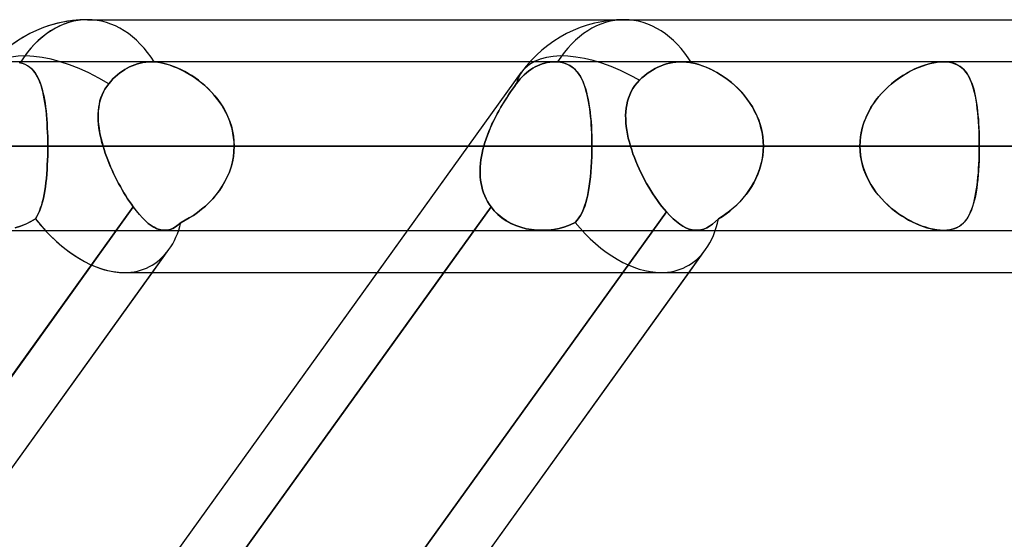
# Model space of a CAD drawing. Header units: millimetres. Extents: x -243 to 243, y -86 to 92.
# Tile 53 of 79: x 63.77 to 74.22, y 38.48 to 44. Entities that reach past the tile are written whole.
import ezdxf

# ---------------------------------------------------------------- set-up
doc = ezdxf.new("R2010")
doc.units = ezdxf.units.MM
doc.layers.add('MAIN-1', color=7, linetype='Continuous')

msp = doc.modelspace()

# ---------------------------------------------------------------- linework, layer by layer
at = {"layer": 'MAIN-1'}
for p, q in [((64.488, 44), (123.724, 44)), ((64.488, 44), (123.724, 44)), ((70.184, 44), (123.724, 44)), ((70.184, 44), (129.42, 44)), ((122.967, 43.552), (-122.967, 43.552)), ((122.967, 43.552), (-122.967, 43.552)), ((113.09, 43.552), (-113.09, 43.552)), ((113.09, 43.552), (-113.09, 43.552)), ((103.212, 43.552), (-103.212, 43.552)), ((103.212, 43.552), (-103.212, 43.552)), ((93.334, 43.552), (-93.334, 43.552)), ((93.334, 43.552), (-93.334, 43.552)), ((83.454, 43.552), (-83.454, 43.552)), ((83.454, 43.552), (-83.454, 43.552)), ((73.572, 43.552), (-73.572, 43.552)), ((73.572, 43.552), (-73.572, 43.552)), ((63.775, 43.543), (63.761, 43.546)), ((63.761, 43.546), (63.775, 43.543)), ((63.802, 43.534), (63.775, 43.543)), ((63.775, 43.543), (63.803, 43.534)), ((63.827, 43.524), (63.802, 43.534)), ((63.803, 43.534), (63.829, 43.523)), ((63.851, 43.511), (63.827, 43.524)), ((63.829, 43.523), (63.853, 43.51)), ((63.873, 43.496), (63.851, 43.511)), ((63.853, 43.51), (63.875, 43.495)), ((63.893, 43.479), (63.873, 43.496)), ((63.875, 43.495), (63.895, 43.477)), ((63.911, 43.46), (63.893, 43.479)), ((63.895, 43.477), (63.914, 43.457)), ((64.858, 43.454), (64.883, 43.471)), ((64.883, 43.471), (64.858, 43.454)), ((64.883, 43.471), (64.908, 43.485)), ((64.908, 43.485), (64.883, 43.471)), ((64.908, 43.485), (64.934, 43.499)), ((64.934, 43.499), (64.908, 43.485)), ((64.934, 43.499), (64.961, 43.511)), ((64.961, 43.511), (64.934, 43.499)), ((64.961, 43.511), (64.989, 43.522)), ((64.989, 43.522), (64.961, 43.511)), ((64.989, 43.522), (65.018, 43.532)), ((65.018, 43.532), (64.989, 43.522)), ((65.018, 43.532), (65.047, 43.539)), ((65.047, 43.539), (65.018, 43.532)), ((65.047, 43.539), (65.076, 43.545)), ((65.076, 43.545), (65.047, 43.539)), ((65.076, 43.545), (65.105, 43.549)), ((65.105, 43.549), (65.076, 43.545)), ((65.105, 43.549), (65.134, 43.552)), ((65.134, 43.552), (65.105, 43.549)), ((65.134, 43.552), (65.161, 43.552)), ((65.161, 43.552), (65.134, 43.552)), ((65.161, 43.552), (65.167, 43.552)), ((65.167, 43.552), (65.161, 43.552)), ((69.443, 43.552), (65.161, 43.552)), ((69.443, 43.552), (65.161, 43.552)), ((65.167, 43.552), (65.173, 43.552)), ((65.173, 43.552), (65.167, 43.552)), ((65.173, 43.552), (65.179, 43.552)), ((65.179, 43.552), (65.173, 43.552)), ((65.179, 43.552), (65.185, 43.552)), ((65.185, 43.552), (65.179, 43.552)), ((65.185, 43.552), (65.191, 43.552)), ((65.191, 43.552), (65.185, 43.552)), ((65.191, 43.552), (65.197, 43.551)), ((65.197, 43.551), (65.191, 43.552)), ((65.197, 43.551), (65.235, 43.547)), ((65.23, 43.548), (65.197, 43.551)), ((65.265, 43.542), (65.23, 43.548)), ((65.235, 43.547), (65.274, 43.54)), ((65.3, 43.534), (65.265, 43.542)), ((65.274, 43.54), (65.315, 43.531)), ((65.336, 43.525), (65.3, 43.534)), ((65.315, 43.531), (65.356, 43.519)), ((65.373, 43.513), (65.336, 43.525)), ((65.356, 43.519), (65.398, 43.504)), ((65.41, 43.499), (65.373, 43.513)), ((65.398, 43.504), (65.44, 43.487)), ((65.447, 43.484), (65.41, 43.499)), ((65.44, 43.487), (65.482, 43.468)), ((65.484, 43.467), (65.447, 43.484)), ((69.192, 43.471), (69.168, 43.454)), ((69.168, 43.454), (69.192, 43.471)), ((69.214, 43.485), (69.192, 43.471)), ((69.192, 43.471), (69.214, 43.485)), ((69.238, 43.499), (69.214, 43.485)), ((69.214, 43.485), (69.238, 43.499)), ((69.262, 43.511), (69.238, 43.499)), ((69.238, 43.499), (69.262, 43.511)), ((69.288, 43.522), (69.262, 43.511)), ((69.262, 43.511), (69.288, 43.522)), ((69.314, 43.532), (69.288, 43.522)), ((69.288, 43.522), (69.314, 43.532)), ((69.34, 43.539), (69.314, 43.532)), ((69.314, 43.532), (69.34, 43.539)), ((69.366, 43.545), (69.34, 43.539)), ((69.34, 43.539), (69.366, 43.545)), ((69.393, 43.549), (69.366, 43.545)), ((69.366, 43.545), (69.393, 43.549)), ((69.418, 43.552), (69.393, 43.549)), ((69.393, 43.549), (69.418, 43.552)), ((69.443, 43.552), (69.418, 43.552)), ((69.418, 43.552), (69.443, 43.552)), ((69.449, 43.552), (69.443, 43.552)), ((69.443, 43.552), (69.449, 43.552)), ((69.454, 43.552), (69.449, 43.552)), ((69.449, 43.552), (69.454, 43.552)), ((69.459, 43.552), (69.454, 43.552)), ((69.454, 43.552), (69.46, 43.552)), ((69.465, 43.552), (69.459, 43.552)), ((69.46, 43.552), (69.465, 43.552)), ((69.47, 43.552), (69.465, 43.552)), ((69.465, 43.552), (69.47, 43.552)), ((69.476, 43.551), (69.47, 43.552)), ((69.47, 43.552), (69.476, 43.551)), ((69.505, 43.548), (69.476, 43.551)), ((69.476, 43.551), (69.509, 43.547)), ((69.532, 43.542), (69.505, 43.548)), ((69.509, 43.547), (69.54, 43.54)), ((69.558, 43.534), (69.532, 43.542)), ((69.54, 43.54), (69.568, 43.531)), ((69.583, 43.525), (69.558, 43.534)), ((69.568, 43.531), (69.595, 43.519)), ((69.605, 43.513), (69.583, 43.525)), ((69.595, 43.519), (69.62, 43.504)), ((69.627, 43.499), (69.605, 43.513)), ((69.62, 43.504), (69.643, 43.487)), ((69.646, 43.484), (69.627, 43.499)), ((69.643, 43.487), (69.664, 43.468)), ((69.665, 43.467), (69.646, 43.484)), ((70.484, 43.465), (70.512, 43.481)), ((70.512, 43.481), (70.484, 43.465)), ((70.512, 43.481), (70.541, 43.495)), ((70.541, 43.495), (70.512, 43.481)), ((70.541, 43.495), (70.57, 43.508)), ((70.57, 43.508), (70.541, 43.495)), ((70.57, 43.508), (70.601, 43.52)), ((70.601, 43.52), (70.57, 43.508)), ((70.601, 43.52), (70.633, 43.53)), ((70.633, 43.53), (70.601, 43.52)), ((70.633, 43.53), (70.665, 43.538)), ((70.665, 43.538), (70.633, 43.53)), ((70.665, 43.538), (70.698, 43.545)), ((70.698, 43.545), (70.665, 43.538)), ((70.698, 43.545), (70.73, 43.549)), ((70.73, 43.549), (70.698, 43.545)), ((70.73, 43.549), (70.761, 43.552)), ((70.761, 43.552), (70.73, 43.549)), ((70.761, 43.552), (70.792, 43.552)), ((70.792, 43.552), (70.761, 43.552)), ((70.792, 43.552), (70.809, 43.552)), ((70.809, 43.552), (70.792, 43.552)), ((95.228, 43.552), (70.792, 43.552)), ((95.228, 43.552), (70.792, 43.552)), ((70.809, 43.552), (70.826, 43.551)), ((70.826, 43.551), (70.809, 43.552)), ((70.826, 43.551), (70.844, 43.55)), ((70.844, 43.55), (70.826, 43.551)), ((70.844, 43.55), (70.862, 43.548)), ((70.862, 43.548), (70.844, 43.55)), ((70.862, 43.548), (70.88, 43.546)), ((70.88, 43.546), (70.862, 43.548)), ((70.88, 43.546), (70.898, 43.543)), ((70.898, 43.543), (70.88, 43.546)), ((70.898, 43.543), (70.936, 43.534)), ((70.935, 43.534), (70.898, 43.543)), ((70.974, 43.524), (70.935, 43.534)), ((70.936, 43.534), (70.975, 43.523)), ((71.012, 43.511), (70.974, 43.524)), ((70.975, 43.523), (71.015, 43.51)), ((71.051, 43.496), (71.012, 43.511)), ((71.015, 43.51), (71.055, 43.495)), ((71.09, 43.479), (71.051, 43.496)), ((71.055, 43.495), (71.095, 43.477)), ((71.129, 43.46), (71.09, 43.479)), ((71.095, 43.477), (71.135, 43.457)), ((73.261, 43.473), (73.22, 43.452)), ((73.24, 43.463), (73.279, 43.481)), ((73.302, 43.491), (73.261, 43.473)), ((73.279, 43.481), (73.317, 43.497)), ((73.342, 43.507), (73.302, 43.491)), ((73.317, 43.497), (73.356, 43.511)), ((73.383, 43.52), (73.342, 43.507)), ((73.356, 43.511), (73.394, 43.524)), ((73.423, 43.532), (73.383, 43.52)), ((73.394, 43.524), (73.431, 43.534)), ((73.462, 43.541), (73.423, 43.532)), ((73.431, 43.534), (73.468, 43.542)), ((73.5, 43.547), (73.462, 43.541)), ((73.468, 43.542), (73.504, 43.548)), ((73.537, 43.551), (73.5, 43.547)), ((73.504, 43.548), (73.539, 43.551)), ((73.572, 43.553), (73.537, 43.551)), ((73.539, 43.551), (73.572, 43.553)), ((73.606, 43.551), (73.572, 43.553)), ((73.572, 43.553), (73.604, 43.551)), ((73.604, 43.551), (73.635, 43.548)), ((73.639, 43.547), (73.606, 43.551)), ((73.635, 43.548), (73.665, 43.541)), ((73.669, 43.54), (73.639, 43.547)), ((73.665, 43.541), (73.692, 43.532)), ((73.698, 43.53), (73.669, 43.54)), ((73.692, 43.532), (73.717, 43.521)), ((73.724, 43.518), (73.698, 43.53)), ((73.717, 43.521), (73.741, 43.508)), ((73.748, 43.503), (73.724, 43.518)), ((73.741, 43.508), (73.763, 43.492)), ((73.77, 43.486), (73.748, 43.503)), ((73.763, 43.492), (73.783, 43.474)), ((73.791, 43.466), (73.77, 43.486)), ((73.783, 43.474), (73.801, 43.454)), ((50.335, 17.357), (69.094, 43.441)), ((63.928, 43.439), (63.911, 43.46)), ((63.914, 43.457), (63.931, 43.435)), ((63.944, 43.416), (63.928, 43.439)), ((63.931, 43.435), (63.947, 43.411)), ((63.958, 43.391), (63.944, 43.416)), ((63.947, 43.411), (63.961, 43.385)), ((63.971, 43.364), (63.958, 43.391)), ((63.961, 43.385), (63.974, 43.357)), ((64.735, 43.345), (64.758, 43.37)), ((64.758, 43.37), (64.735, 43.345)), ((64.758, 43.37), (64.782, 43.393)), ((64.782, 43.393), (64.758, 43.37)), ((64.782, 43.393), (64.807, 43.415)), ((64.807, 43.415), (64.782, 43.393)), ((64.807, 43.415), (64.832, 43.435)), ((64.832, 43.435), (64.807, 43.415)), ((64.832, 43.435), (64.858, 43.454)), ((64.858, 43.454), (64.832, 43.435)), ((65.482, 43.468), (65.524, 43.446)), ((65.52, 43.448), (65.484, 43.467)), ((65.557, 43.428), (65.52, 43.448)), ((65.524, 43.446), (65.566, 43.422)), ((65.593, 43.406), (65.557, 43.428)), ((65.566, 43.422), (65.608, 43.396)), ((65.629, 43.382), (65.593, 43.406)), ((65.608, 43.396), (65.649, 43.367)), ((65.664, 43.356), (65.629, 43.382)), ((65.649, 43.367), (65.689, 43.337)), ((67.565, 41.315), (69.094, 43.441)), ((69.079, 43.37), (69.058, 43.345)), ((69.058, 43.345), (69.079, 43.37)), ((69.1, 43.393), (69.079, 43.37)), ((69.079, 43.37), (69.1, 43.393)), ((69.122, 43.415), (69.1, 43.393)), ((69.1, 43.393), (69.122, 43.415)), ((69.145, 43.435), (69.122, 43.415)), ((69.122, 43.415), (69.145, 43.435)), ((69.168, 43.454), (69.145, 43.435)), ((69.145, 43.435), (69.168, 43.454)), ((69.664, 43.468), (69.683, 43.446)), ((69.682, 43.448), (69.665, 43.467)), ((69.697, 43.428), (69.682, 43.448)), ((69.683, 43.446), (69.701, 43.422)), ((69.712, 43.406), (69.697, 43.428)), ((69.701, 43.422), (69.718, 43.396)), ((69.726, 43.382), (69.712, 43.406)), ((69.718, 43.396), (69.733, 43.367)), ((69.739, 43.356), (69.726, 43.382)), ((69.733, 43.367), (69.747, 43.337)), ((70.346, 43.357), (70.372, 43.382)), ((70.372, 43.382), (70.346, 43.357)), ((70.372, 43.382), (70.399, 43.405)), ((70.399, 43.405), (70.372, 43.382)), ((70.399, 43.405), (70.427, 43.427)), ((70.427, 43.427), (70.399, 43.405)), ((70.427, 43.427), (70.456, 43.447)), ((70.456, 43.447), (70.427, 43.427)), ((70.456, 43.447), (70.484, 43.465)), ((70.484, 43.465), (70.456, 43.447)), ((71.167, 43.439), (71.129, 43.46)), ((71.135, 43.457), (71.175, 43.435)), ((71.206, 43.416), (71.167, 43.439)), ((71.175, 43.435), (71.214, 43.411)), ((71.244, 43.391), (71.206, 43.416)), ((71.214, 43.411), (71.252, 43.385)), ((71.281, 43.364), (71.244, 43.391)), ((71.252, 43.385), (71.29, 43.357)), ((73.053, 43.345), (73.09, 43.372)), ((73.099, 43.379), (73.06, 43.35)), ((73.09, 43.372), (73.127, 43.398)), ((73.14, 43.406), (73.099, 43.379)), ((73.127, 43.398), (73.165, 43.421)), ((73.18, 43.43), (73.14, 43.406)), ((73.165, 43.421), (73.202, 43.443)), ((73.22, 43.452), (73.18, 43.43)), ((73.202, 43.443), (73.24, 43.463)), ((73.809, 43.444), (73.791, 43.466)), ((73.801, 43.454), (73.818, 43.432)), ((73.826, 43.42), (73.809, 43.444)), ((73.818, 43.432), (73.833, 43.408)), ((73.842, 43.394), (73.826, 43.42)), ((73.833, 43.408), (73.847, 43.383)), ((73.856, 43.365), (73.842, 43.394)), ((73.847, 43.383), (73.86, 43.355)), ((63.983, 43.335), (63.971, 43.364)), ((63.974, 43.357), (63.986, 43.328)), ((63.994, 43.304), (63.983, 43.335)), ((63.986, 43.328), (63.997, 43.296)), ((64.004, 43.271), (63.994, 43.304)), ((63.997, 43.296), (64.007, 43.263)), ((64.014, 43.236), (64.004, 43.271)), ((64.007, 43.263), (64.015, 43.228)), ((64.673, 43.263), (64.656, 43.232)), ((64.657, 43.233), (64.673, 43.263)), ((64.673, 43.263), (64.692, 43.292)), ((64.692, 43.292), (64.673, 43.263)), ((64.692, 43.292), (64.713, 43.32)), ((64.713, 43.32), (64.692, 43.292)), ((64.713, 43.32), (64.735, 43.345)), ((64.735, 43.345), (64.713, 43.32)), ((65.699, 43.329), (65.664, 43.356)), ((65.689, 43.337), (65.728, 43.304)), ((65.733, 43.3), (65.699, 43.329)), ((65.728, 43.304), (65.767, 43.268)), ((65.766, 43.269), (65.733, 43.3)), ((65.798, 43.237), (65.766, 43.269)), ((65.767, 43.268), (65.803, 43.231)), ((68.998, 43.263), (68.977, 43.232)), ((68.977, 43.233), (68.998, 43.263)), ((69.018, 43.292), (68.998, 43.263)), ((68.998, 43.263), (69.018, 43.292)), ((69.038, 43.32), (69.018, 43.292)), ((69.018, 43.292), (69.038, 43.32)), ((69.058, 43.345), (69.038, 43.32)), ((69.038, 43.32), (69.058, 43.345)), ((69.75, 43.329), (69.739, 43.356)), ((69.747, 43.337), (69.76, 43.304)), ((69.762, 43.3), (69.75, 43.329)), ((69.76, 43.304), (69.772, 43.268)), ((69.772, 43.269), (69.762, 43.3)), ((69.781, 43.237), (69.772, 43.269)), ((69.772, 43.268), (69.783, 43.231)), ((70.257, 43.236), (70.276, 43.269)), ((70.276, 43.269), (70.258, 43.237)), ((70.276, 43.269), (70.297, 43.3)), ((70.297, 43.3), (70.276, 43.269)), ((70.297, 43.3), (70.32, 43.329)), ((70.32, 43.329), (70.297, 43.3)), ((70.32, 43.329), (70.346, 43.357)), ((70.346, 43.357), (70.32, 43.329)), ((71.318, 43.335), (71.281, 43.364)), ((71.29, 43.357), (71.327, 43.328)), ((71.354, 43.304), (71.318, 43.335)), ((71.327, 43.328), (71.362, 43.296)), ((71.389, 43.271), (71.354, 43.304)), ((71.362, 43.296), (71.397, 43.263)), ((71.423, 43.236), (71.389, 43.271)), ((71.397, 43.263), (71.43, 43.228)), ((72.984, 43.287), (72.948, 43.252)), ((72.949, 43.253), (72.983, 43.286)), ((72.983, 43.286), (73.018, 43.316)), ((73.021, 43.32), (72.984, 43.287)), ((73.018, 43.316), (73.053, 43.345)), ((73.06, 43.35), (73.021, 43.32)), ((73.869, 43.334), (73.856, 43.365)), ((73.86, 43.355), (73.872, 43.325)), ((73.881, 43.3), (73.869, 43.334)), ((73.872, 43.325), (73.883, 43.294)), ((73.891, 43.265), (73.881, 43.3)), ((73.883, 43.294), (73.893, 43.261)), ((73.901, 43.227), (73.891, 43.265)), ((64.022, 43.199), (64.014, 43.236)), ((64.015, 43.228), (64.023, 43.192)), ((64.029, 43.16), (64.022, 43.199)), ((64.023, 43.192), (64.031, 43.154)), ((64.036, 43.12), (64.029, 43.16)), ((64.62, 43.138), (64.63, 43.17)), ((64.63, 43.168), (64.62, 43.135)), ((64.63, 43.17), (64.642, 43.202)), ((64.642, 43.201), (64.63, 43.168)), ((64.642, 43.202), (64.657, 43.233)), ((64.656, 43.232), (64.642, 43.201)), ((65.829, 43.203), (65.798, 43.237)), ((65.803, 43.231), (65.838, 43.192)), ((65.858, 43.167), (65.829, 43.203)), ((65.838, 43.192), (65.871, 43.151)), ((65.886, 43.131), (65.858, 43.167)), ((68.935, 43.168), (68.914, 43.135)), ((68.915, 43.138), (68.936, 43.17)), ((68.956, 43.201), (68.935, 43.168)), ((68.936, 43.17), (68.956, 43.202)), ((68.956, 43.202), (68.977, 43.233)), ((68.977, 43.232), (68.956, 43.201)), ((69.79, 43.203), (69.781, 43.237)), ((69.783, 43.231), (69.792, 43.192)), ((69.798, 43.167), (69.79, 43.203)), ((69.792, 43.192), (69.801, 43.151)), ((69.805, 43.131), (69.798, 43.167)), ((70.218, 43.133), (70.228, 43.168)), ((70.228, 43.168), (70.218, 43.133)), ((70.228, 43.168), (70.242, 43.203)), ((70.242, 43.203), (70.228, 43.168)), ((70.258, 43.237), (70.242, 43.203)), ((70.242, 43.203), (70.257, 43.236)), ((71.455, 43.199), (71.423, 43.236)), ((71.43, 43.228), (71.461, 43.192)), ((71.485, 43.16), (71.455, 43.199)), ((71.461, 43.192), (71.49, 43.154)), ((71.514, 43.12), (71.485, 43.16)), ((72.88, 43.176), (72.848, 43.136)), ((72.855, 43.146), (72.885, 43.183)), ((72.913, 43.215), (72.88, 43.176)), ((72.885, 43.183), (72.916, 43.219)), ((72.948, 43.252), (72.913, 43.215)), ((72.916, 43.219), (72.949, 43.253)), ((73.893, 43.261), (73.901, 43.226)), ((73.91, 43.188), (73.901, 43.227)), ((73.901, 43.226), (73.909, 43.19)), ((73.909, 43.19), (73.916, 43.152)), ((73.918, 43.146), (73.91, 43.188)), ((64.031, 43.154), (64.037, 43.114)), ((64.042, 43.079), (64.036, 43.12)), ((64.037, 43.114), (64.043, 43.073)), ((64.047, 43.036), (64.042, 43.079)), ((64.043, 43.073), (64.048, 43.031)), ((64.606, 43.066), (64.602, 43.031)), ((64.603, 43.035), (64.607, 43.07)), ((64.612, 43.101), (64.606, 43.066)), ((64.607, 43.07), (64.613, 43.104)), ((64.62, 43.135), (64.612, 43.101)), ((64.613, 43.104), (64.62, 43.138)), ((65.871, 43.151), (65.902, 43.108)), ((65.912, 43.093), (65.886, 43.131)), ((65.902, 43.108), (65.93, 43.063)), ((65.935, 43.053), (65.912, 43.093)), ((65.93, 43.063), (65.955, 43.017)), ((65.957, 43.013), (65.935, 43.053)), ((68.872, 43.066), (68.852, 43.031)), ((68.855, 43.035), (68.875, 43.07)), ((68.893, 43.101), (68.872, 43.066)), ((68.875, 43.07), (68.895, 43.104)), ((68.914, 43.135), (68.893, 43.101)), ((68.895, 43.104), (68.915, 43.138)), ((69.801, 43.151), (69.809, 43.108)), ((69.811, 43.093), (69.805, 43.131)), ((69.809, 43.108), (69.816, 43.063)), ((69.817, 43.053), (69.811, 43.093)), ((69.816, 43.063), (69.822, 43.017)), ((69.822, 43.013), (69.817, 43.053)), ((70.2, 43.023), (70.204, 43.06)), ((70.204, 43.06), (70.2, 43.022)), ((70.204, 43.06), (70.21, 43.097)), ((70.21, 43.097), (70.204, 43.06)), ((70.21, 43.097), (70.218, 43.133)), ((70.218, 43.133), (70.21, 43.097)), ((71.49, 43.154), (71.518, 43.114)), ((71.54, 43.079), (71.514, 43.12)), ((71.518, 43.114), (71.544, 43.073)), ((71.564, 43.036), (71.54, 43.079)), ((71.544, 43.073), (71.567, 43.031)), ((72.779, 43.025), (72.802, 43.066)), ((72.819, 43.094), (72.793, 43.05)), ((72.802, 43.066), (72.828, 43.107)), ((72.848, 43.136), (72.819, 43.094)), ((72.828, 43.107), (72.855, 43.146)), ((73.916, 43.152), (73.923, 43.113)), ((73.924, 43.103), (73.918, 43.146)), ((73.923, 43.113), (73.929, 43.072)), ((73.93, 43.058), (73.924, 43.103)), ((73.929, 43.072), (73.934, 43.03)), ((73.936, 43.012), (73.93, 43.058)), ((64.052, 42.992), (64.047, 43.036)), ((64.048, 43.031), (64.052, 42.987)), ((64.055, 42.946), (64.052, 42.992)), ((64.052, 42.987), (64.056, 42.943)), ((64.6, 42.964), (64.601, 43)), ((64.602, 42.927), (64.6, 42.964)), ((64.601, 43), (64.603, 43.035)), ((64.602, 43.031), (64.601, 42.995)), ((64.601, 42.995), (64.601, 42.959)), ((64.601, 42.959), (64.602, 42.922)), ((65.955, 43.017), (65.978, 42.969)), ((65.977, 42.971), (65.957, 43.013)), ((65.994, 42.928), (65.977, 42.971)), ((65.978, 42.969), (65.998, 42.919)), ((68.814, 42.959), (68.795, 42.922)), ((68.798, 42.927), (68.816, 42.964)), ((68.833, 42.995), (68.814, 42.959)), ((68.816, 42.964), (68.835, 43)), ((68.852, 43.031), (68.833, 42.995)), ((68.835, 43), (68.855, 43.035)), ((69.822, 43.017), (69.827, 42.969)), ((69.827, 42.971), (69.822, 43.013)), ((69.831, 42.928), (69.827, 42.971)), ((69.827, 42.969), (69.831, 42.919)), ((70.198, 42.985), (70.2, 43.023)), ((70.2, 43.022), (70.198, 42.984)), ((70.199, 42.946), (70.198, 42.985)), ((70.198, 42.984), (70.199, 42.945)), ((71.586, 42.992), (71.564, 43.036)), ((71.567, 43.031), (71.588, 42.987)), ((71.605, 42.946), (71.586, 42.992)), ((71.588, 42.987), (71.607, 42.943)), ((72.747, 42.958), (72.728, 42.91)), ((72.739, 42.938), (72.757, 42.982)), ((72.768, 43.005), (72.747, 42.958)), ((72.757, 42.982), (72.779, 43.025)), ((72.793, 43.05), (72.768, 43.005)), ((73.934, 43.03), (73.938, 42.987)), ((73.94, 42.964), (73.936, 43.012)), ((73.938, 42.987), (73.942, 42.942)), ((73.944, 42.915), (73.94, 42.964)), ((64.059, 42.9), (64.055, 42.946)), ((64.056, 42.943), (64.059, 42.897)), ((64.061, 42.853), (64.059, 42.9)), ((64.059, 42.897), (64.061, 42.85)), ((64.063, 42.805), (64.061, 42.853)), ((64.061, 42.85), (64.063, 42.803)), ((64.605, 42.89), (64.602, 42.927)), ((64.602, 42.922), (64.605, 42.885)), ((64.609, 42.852), (64.605, 42.89)), ((64.605, 42.885), (64.61, 42.847)), ((64.615, 42.814), (64.609, 42.852)), ((64.61, 42.847), (64.616, 42.81)), ((66.009, 42.884), (65.994, 42.928)), ((65.998, 42.919), (66.014, 42.869)), ((66.022, 42.84), (66.009, 42.884)), ((66.014, 42.869), (66.027, 42.817)), ((68.761, 42.847), (68.745, 42.81)), ((68.747, 42.814), (68.763, 42.852)), ((68.778, 42.885), (68.761, 42.847)), ((68.763, 42.852), (68.78, 42.89)), ((68.795, 42.922), (68.778, 42.885)), ((68.78, 42.89), (68.798, 42.927)), ((69.834, 42.884), (69.831, 42.928)), ((69.831, 42.919), (69.835, 42.869)), ((69.837, 42.84), (69.834, 42.884)), ((69.835, 42.869), (69.838, 42.817)), ((70.201, 42.906), (70.199, 42.946)), ((70.199, 42.945), (70.201, 42.906)), ((70.205, 42.866), (70.201, 42.906)), ((70.201, 42.906), (70.205, 42.866)), ((70.211, 42.825), (70.205, 42.866)), ((70.205, 42.866), (70.211, 42.825)), ((71.622, 42.9), (71.605, 42.946)), ((71.607, 42.943), (71.623, 42.897)), ((71.635, 42.853), (71.622, 42.9)), ((71.623, 42.897), (71.636, 42.85)), ((71.646, 42.805), (71.635, 42.853)), ((71.636, 42.85), (71.647, 42.803)), ((72.698, 42.8), (72.709, 42.847)), ((72.713, 42.861), (72.701, 42.811)), ((72.709, 42.847), (72.722, 42.893)), ((72.728, 42.91), (72.713, 42.861)), ((72.722, 42.893), (72.739, 42.938)), ((73.942, 42.942), (73.945, 42.896)), ((73.947, 42.864), (73.944, 42.915)), ((73.945, 42.896), (73.947, 42.85)), ((73.949, 42.814), (73.947, 42.864)), ((73.947, 42.85), (73.949, 42.802)), ((64.065, 42.756), (64.063, 42.805)), ((64.063, 42.803), (64.065, 42.755)), ((64.066, 42.707), (64.065, 42.756)), ((64.065, 42.755), (64.066, 42.706)), ((64.623, 42.775), (64.615, 42.814)), ((64.616, 42.81), (64.623, 42.772)), ((64.631, 42.736), (64.623, 42.775)), ((64.623, 42.772), (64.632, 42.734)), ((66.031, 42.795), (66.022, 42.84)), ((66.027, 42.817), (66.037, 42.764)), ((66.038, 42.75), (66.031, 42.795)), ((66.037, 42.764), (66.042, 42.711)), ((66.043, 42.704), (66.038, 42.75)), ((68.731, 42.772), (68.717, 42.734)), ((68.718, 42.736), (68.732, 42.775)), ((68.745, 42.81), (68.731, 42.772)), ((68.732, 42.775), (68.747, 42.814)), ((69.839, 42.795), (69.837, 42.84)), ((69.838, 42.817), (69.84, 42.764)), ((69.84, 42.75), (69.839, 42.795)), ((69.84, 42.764), (69.841, 42.711)), ((69.841, 42.704), (69.84, 42.75)), ((70.218, 42.784), (70.211, 42.825)), ((70.211, 42.825), (70.218, 42.784)), ((70.227, 42.742), (70.218, 42.784)), ((70.218, 42.784), (70.227, 42.742)), ((70.238, 42.7), (70.227, 42.742)), ((70.227, 42.742), (70.238, 42.7)), ((71.654, 42.756), (71.646, 42.805)), ((71.647, 42.803), (71.654, 42.755)), ((71.659, 42.707), (71.654, 42.756)), ((71.654, 42.755), (71.659, 42.706)), ((72.686, 42.705), (72.691, 42.753)), ((72.692, 42.761), (72.687, 42.709)), ((72.691, 42.753), (72.698, 42.8)), ((72.701, 42.811), (72.692, 42.761)), ((73.951, 42.762), (73.949, 42.814)), ((73.949, 42.802), (73.951, 42.754)), ((73.952, 42.71), (73.951, 42.762)), ((73.951, 42.754), (73.952, 42.706)), ((123.445, 42.657), (-123.445, 42.657)), ((-123.445, 42.657), (123.445, 42.657)), ((-122.085, 42.657), (122.085, 42.657)), ((122.085, 42.657), (-122.085, 42.657)), ((113.474, 42.657), (-113.474, 42.657)), ((-113.474, 42.657), (113.474, 42.657)), ((-112.207, 42.657), (112.207, 42.657)), ((112.207, 42.657), (-112.207, 42.657)), ((103.595, 42.657), (-103.595, 42.657)), ((-103.595, 42.657), (103.595, 42.657)), ((-102.329, 42.657), (102.329, 42.657)), ((102.329, 42.657), (-102.329, 42.657)), ((93.716, 42.657), (-93.716, 42.657)), ((-93.716, 42.657), (93.716, 42.657)), ((-92.449, 42.657), (92.449, 42.657)), ((92.449, 42.657), (-92.449, 42.657)), ((83.835, 42.657), (-83.835, 42.657)), ((-83.835, 42.657), (83.835, 42.657)), ((-82.568, 42.657), (82.568, 42.657)), ((82.568, 42.657), (-82.568, 42.657)), ((73.952, 42.657), (-73.952, 42.657)), ((-73.952, 42.657), (73.952, 42.657)), ((-72.685, 42.657), (72.685, 42.657)), ((72.685, 42.657), (-72.685, 42.657)), ((64.066, 42.657), (-64.066, 42.657)), ((-64.066, 42.657), (64.066, 42.657)), ((64.066, 42.657), (64.066, 42.707)), ((64.066, 42.706), (64.066, 42.657)), ((64.066, 42.607), (64.066, 42.657)), ((64.066, 42.657), (72.685, 42.657)), ((64.066, 42.657), (64.066, 42.607)), ((72.685, 42.657), (64.066, 42.657)), ((64.641, 42.697), (64.631, 42.736)), ((64.632, 42.734), (64.642, 42.696)), ((64.653, 42.657), (64.641, 42.697)), ((64.642, 42.696), (64.653, 42.657)), ((64.653, 42.657), (68.693, 42.657)), ((64.653, 42.657), (64.664, 42.621)), ((64.664, 42.621), (64.653, 42.657)), ((68.693, 42.657), (64.653, 42.657)), ((66.042, 42.711), (66.044, 42.657)), ((66.044, 42.657), (66.042, 42.601)), ((66.042, 42.601), (66.044, 42.657)), ((66.044, 42.657), (66.043, 42.704)), ((69.841, 42.657), (66.044, 42.657)), ((74.654, 42.657), (66.044, 42.657)), ((66.044, 42.657), (69.841, 42.657)), ((66.044, 42.657), (74.654, 42.657)), ((68.684, 42.621), (68.693, 42.657)), ((68.693, 42.657), (68.684, 42.621)), ((68.693, 42.657), (68.705, 42.697)), ((68.705, 42.696), (68.693, 42.657)), ((68.705, 42.697), (68.718, 42.736)), ((68.717, 42.734), (68.705, 42.696)), ((69.841, 42.711), (69.841, 42.657)), ((69.841, 42.657), (69.841, 42.704)), ((69.841, 42.601), (69.841, 42.657)), ((69.841, 42.657), (78.451, 42.657)), ((69.841, 42.657), (69.841, 42.601)), ((78.451, 42.657), (69.841, 42.657)), ((70.25, 42.657), (70.238, 42.7)), ((70.238, 42.7), (70.25, 42.657)), ((70.25, 42.657), (94.333, 42.657)), ((70.25, 42.657), (70.263, 42.617)), ((70.263, 42.617), (70.25, 42.657)), ((94.333, 42.657), (70.25, 42.657)), ((71.66, 42.657), (71.659, 42.707)), ((71.659, 42.706), (71.66, 42.657)), ((71.66, 42.657), (71.659, 42.607)), ((71.659, 42.607), (71.66, 42.657)), ((96.123, 42.657), (71.66, 42.657)), ((80.279, 42.657), (71.66, 42.657)), ((71.66, 42.657), (96.123, 42.657)), ((71.66, 42.657), (80.279, 42.657)), ((72.687, 42.709), (72.685, 42.657)), ((72.685, 42.657), (72.686, 42.705)), ((72.685, 42.657), (72.686, 42.61)), ((72.687, 42.606), (72.685, 42.657)), ((73.952, 42.657), (73.952, 42.71)), ((73.952, 42.706), (73.952, 42.657)), ((73.952, 42.609), (73.952, 42.657)), ((73.952, 42.657), (82.568, 42.657)), ((73.952, 42.657), (73.952, 42.605)), ((82.568, 42.657), (73.952, 42.657)), ((64.063, 42.507), (64.065, 42.557)), ((64.065, 42.556), (64.063, 42.506)), ((64.065, 42.557), (64.066, 42.607)), ((64.066, 42.607), (64.065, 42.556)), ((64.664, 42.621), (64.676, 42.584)), ((64.676, 42.584), (64.664, 42.621)), ((64.676, 42.584), (64.689, 42.548)), ((64.689, 42.548), (64.676, 42.584)), ((64.689, 42.548), (64.703, 42.511)), ((64.703, 42.511), (64.689, 42.548)), ((66.036, 42.546), (66.025, 42.491)), ((66.025, 42.49), (66.036, 42.545)), ((66.042, 42.601), (66.036, 42.546)), ((66.036, 42.545), (66.042, 42.601)), ((68.663, 42.511), (68.668, 42.548)), ((68.668, 42.548), (68.663, 42.511)), ((68.668, 42.548), (68.675, 42.584)), ((68.675, 42.584), (68.668, 42.548)), ((68.675, 42.584), (68.684, 42.621)), ((68.684, 42.621), (68.675, 42.584)), ((69.84, 42.546), (69.837, 42.491)), ((69.837, 42.49), (69.84, 42.545)), ((69.84, 42.545), (69.841, 42.601)), ((69.841, 42.601), (69.84, 42.546)), ((70.263, 42.617), (70.276, 42.577)), ((70.276, 42.577), (70.263, 42.617)), ((70.276, 42.577), (70.291, 42.536)), ((70.291, 42.537), (70.276, 42.577)), ((70.307, 42.496), (70.291, 42.537)), ((70.291, 42.536), (70.307, 42.496)), ((71.654, 42.556), (71.645, 42.506)), ((71.646, 42.507), (71.654, 42.557)), ((71.659, 42.607), (71.654, 42.556)), ((71.654, 42.557), (71.659, 42.607)), ((72.686, 42.61), (72.691, 42.562)), ((72.692, 42.554), (72.687, 42.606)), ((72.691, 42.562), (72.698, 42.515)), ((72.701, 42.504), (72.692, 42.554)), ((73.949, 42.513), (73.951, 42.561)), ((73.951, 42.553), (73.949, 42.501)), ((73.951, 42.561), (73.952, 42.609)), ((73.952, 42.605), (73.951, 42.553)), ((64.058, 42.409), (64.061, 42.457)), ((64.061, 42.457), (64.058, 42.408)), ((64.061, 42.457), (64.063, 42.507)), ((64.063, 42.506), (64.061, 42.457)), ((64.703, 42.511), (64.717, 42.475)), ((64.717, 42.474), (64.703, 42.511)), ((64.717, 42.475), (64.732, 42.438)), ((64.733, 42.438), (64.717, 42.474)), ((64.732, 42.438), (64.748, 42.402)), ((64.748, 42.402), (64.733, 42.438)), ((66.011, 42.437), (65.993, 42.383)), ((65.993, 42.382), (66.011, 42.435)), ((66.025, 42.491), (66.011, 42.437)), ((66.011, 42.435), (66.025, 42.49)), ((68.654, 42.402), (68.655, 42.438)), ((68.655, 42.438), (68.654, 42.402)), ((68.658, 42.475), (68.655, 42.438)), ((68.655, 42.438), (68.658, 42.474)), ((68.658, 42.474), (68.663, 42.511)), ((68.663, 42.511), (68.658, 42.475)), ((69.834, 42.437), (69.83, 42.383)), ((69.83, 42.382), (69.834, 42.435)), ((69.837, 42.491), (69.834, 42.437)), ((69.834, 42.435), (69.837, 42.49)), ((70.307, 42.496), (70.324, 42.456)), ((70.324, 42.456), (70.307, 42.496)), ((70.324, 42.456), (70.342, 42.416)), ((70.342, 42.416), (70.324, 42.456)), ((71.634, 42.457), (71.62, 42.408)), ((71.62, 42.409), (71.634, 42.457)), ((71.634, 42.457), (71.646, 42.507)), ((71.645, 42.506), (71.634, 42.457)), ((72.698, 42.515), (72.709, 42.468)), ((72.713, 42.454), (72.701, 42.504)), ((72.709, 42.468), (72.722, 42.422)), ((72.728, 42.405), (72.713, 42.454)), ((73.947, 42.451), (73.944, 42.4)), ((73.945, 42.419), (73.947, 42.465)), ((73.947, 42.465), (73.949, 42.513)), ((73.949, 42.501), (73.947, 42.451)), ((64.051, 42.315), (64.055, 42.362)), ((64.055, 42.361), (64.051, 42.314)), ((64.055, 42.362), (64.058, 42.409)), ((64.058, 42.408), (64.055, 42.361)), ((64.748, 42.402), (64.765, 42.366)), ((64.765, 42.366), (64.748, 42.402)), ((64.765, 42.366), (64.782, 42.331)), ((64.782, 42.33), (64.765, 42.366)), ((64.782, 42.331), (64.799, 42.296)), ((64.8, 42.295), (64.782, 42.33)), ((65.971, 42.332), (65.946, 42.281)), ((65.946, 42.28), (65.971, 42.33)), ((65.993, 42.383), (65.971, 42.332)), ((65.971, 42.33), (65.993, 42.382)), ((68.654, 42.366), (68.654, 42.402)), ((68.654, 42.402), (68.654, 42.366)), ((68.656, 42.33), (68.654, 42.366)), ((68.654, 42.366), (68.656, 42.331)), ((68.656, 42.331), (68.66, 42.296)), ((68.66, 42.295), (68.656, 42.33)), ((69.819, 42.28), (69.825, 42.33)), ((69.825, 42.332), (69.82, 42.281)), ((69.83, 42.383), (69.825, 42.332)), ((69.825, 42.33), (69.83, 42.382)), ((70.342, 42.416), (70.361, 42.376)), ((70.361, 42.376), (70.342, 42.416)), ((70.361, 42.376), (70.38, 42.337)), ((70.38, 42.337), (70.361, 42.376)), ((70.38, 42.337), (70.4, 42.298)), ((70.4, 42.298), (70.38, 42.337)), ((71.582, 42.315), (71.603, 42.362)), ((71.602, 42.361), (71.582, 42.314)), ((71.62, 42.408), (71.602, 42.361)), ((71.603, 42.362), (71.62, 42.409)), ((72.722, 42.422), (72.739, 42.377)), ((72.747, 42.357), (72.728, 42.405)), ((72.739, 42.377), (72.757, 42.333)), ((72.768, 42.31), (72.747, 42.357)), ((72.757, 42.333), (72.779, 42.29)), ((73.934, 42.285), (73.938, 42.328)), ((73.94, 42.351), (73.936, 42.303)), ((73.938, 42.328), (73.942, 42.373)), ((73.944, 42.4), (73.94, 42.351)), ((73.942, 42.373), (73.945, 42.419)), ((64.04, 42.225), (64.034, 42.183)), ((64.035, 42.185), (64.041, 42.227)), ((64.046, 42.269), (64.04, 42.225)), ((64.041, 42.227), (64.046, 42.27)), ((64.046, 42.27), (64.051, 42.315)), ((64.051, 42.314), (64.046, 42.269)), ((64.799, 42.296), (64.817, 42.261)), ((64.818, 42.261), (64.8, 42.295)), ((64.817, 42.261), (64.836, 42.227)), ((64.836, 42.227), (64.818, 42.261)), ((64.836, 42.227), (64.855, 42.194)), ((64.855, 42.193), (64.836, 42.227)), ((65.918, 42.233), (65.887, 42.186)), ((65.887, 42.185), (65.918, 42.232)), ((65.946, 42.281), (65.918, 42.233)), ((65.918, 42.232), (65.946, 42.28)), ((68.66, 42.296), (68.665, 42.261)), ((68.665, 42.261), (68.66, 42.295)), ((68.672, 42.227), (68.665, 42.261)), ((68.665, 42.261), (68.672, 42.227)), ((68.681, 42.193), (68.672, 42.227)), ((68.672, 42.227), (68.681, 42.194)), ((69.813, 42.233), (69.805, 42.186)), ((69.805, 42.185), (69.813, 42.232)), ((69.82, 42.281), (69.813, 42.233)), ((69.813, 42.232), (69.819, 42.28)), ((70.4, 42.298), (70.421, 42.259)), ((70.421, 42.259), (70.4, 42.298)), ((70.421, 42.259), (70.443, 42.222)), ((70.443, 42.222), (70.421, 42.259)), ((70.443, 42.222), (70.465, 42.185)), ((70.465, 42.185), (70.443, 42.222)), ((71.533, 42.225), (71.506, 42.183)), ((71.507, 42.185), (71.535, 42.227)), ((71.559, 42.269), (71.533, 42.225)), ((71.535, 42.227), (71.56, 42.27)), ((71.582, 42.314), (71.559, 42.269)), ((71.56, 42.27), (71.582, 42.315)), ((72.793, 42.265), (72.768, 42.31)), ((72.779, 42.29), (72.802, 42.249)), ((72.819, 42.221), (72.793, 42.265)), ((72.802, 42.249), (72.828, 42.208)), ((72.848, 42.179), (72.819, 42.221)), ((73.923, 42.202), (73.929, 42.243)), ((73.93, 42.257), (73.924, 42.212)), ((73.929, 42.243), (73.934, 42.285)), ((73.936, 42.303), (73.93, 42.257)), ((64.027, 42.142), (64.019, 42.103)), ((64.02, 42.106), (64.028, 42.144)), ((64.034, 42.183), (64.027, 42.142)), ((64.028, 42.144), (64.035, 42.185)), ((64.855, 42.194), (64.874, 42.161)), ((64.874, 42.161), (64.855, 42.193)), ((64.874, 42.161), (64.893, 42.129)), ((64.893, 42.129), (64.874, 42.161)), ((64.893, 42.129), (64.913, 42.098)), ((64.913, 42.098), (64.893, 42.129)), ((65.854, 42.142), (65.817, 42.099)), ((65.817, 42.099), (65.853, 42.141)), ((65.853, 42.141), (65.887, 42.185)), ((65.887, 42.186), (65.854, 42.142)), ((68.681, 42.194), (68.691, 42.161)), ((68.691, 42.161), (68.681, 42.193)), ((68.704, 42.129), (68.691, 42.161)), ((68.691, 42.161), (68.703, 42.129)), ((68.703, 42.129), (68.718, 42.098)), ((68.718, 42.098), (68.704, 42.129)), ((69.786, 42.099), (69.796, 42.141)), ((69.796, 42.142), (69.787, 42.099)), ((69.805, 42.186), (69.796, 42.142)), ((69.796, 42.141), (69.805, 42.185)), ((70.465, 42.185), (70.488, 42.149)), ((70.488, 42.149), (70.465, 42.185)), ((70.488, 42.149), (70.511, 42.114)), ((70.511, 42.114), (70.488, 42.149)), ((70.511, 42.114), (70.535, 42.08)), ((70.535, 42.08), (70.511, 42.114)), ((71.476, 42.142), (71.444, 42.103)), ((71.446, 42.106), (71.478, 42.144)), ((71.506, 42.183), (71.476, 42.142)), ((71.478, 42.144), (71.507, 42.185)), ((72.828, 42.208), (72.855, 42.169)), ((72.88, 42.139), (72.848, 42.179)), ((72.855, 42.169), (72.885, 42.132)), ((72.913, 42.1), (72.88, 42.139)), ((72.885, 42.132), (72.916, 42.096)), ((73.91, 42.127), (73.901, 42.088)), ((73.901, 42.089), (73.909, 42.125)), ((73.909, 42.125), (73.916, 42.163)), ((73.918, 42.169), (73.91, 42.127)), ((73.916, 42.163), (73.923, 42.202)), ((73.924, 42.212), (73.918, 42.169)), ((59.545, 34.464), (64.973, 42.011)), ((64.973, 42.011), (59.545, 34.464)), ((68.77, 42.011), (63.342, 34.464)), ((63.99, 42), (64.001, 42.033)), ((64, 42.031), (63.99, 41.997)), ((64.01, 42.066), (64, 42.031)), ((64.001, 42.033), (64.011, 42.069)), ((64.019, 42.103), (64.01, 42.066)), ((64.011, 42.069), (64.02, 42.106)), ((64.913, 42.098), (64.933, 42.068)), ((64.933, 42.068), (64.913, 42.098)), ((64.933, 42.068), (64.953, 42.039)), ((64.953, 42.039), (64.933, 42.068)), ((64.953, 42.039), (64.973, 42.011)), ((64.973, 42.011), (64.953, 42.039)), ((65.006, 41.969), (64.973, 42.011)), ((64.973, 42.011), (65.005, 41.969)), ((65.739, 42.021), (65.698, 41.986)), ((65.698, 41.986), (65.739, 42.021)), ((65.779, 42.059), (65.739, 42.021)), ((65.739, 42.021), (65.779, 42.059)), ((65.817, 42.099), (65.779, 42.059)), ((65.779, 42.059), (65.817, 42.099)), ((68.269, 41.315), (68.77, 42.011)), ((68.734, 42.068), (68.718, 42.098)), ((68.718, 42.098), (68.733, 42.068)), ((68.733, 42.068), (68.751, 42.039)), ((68.751, 42.039), (68.734, 42.068)), ((68.77, 42.011), (68.751, 42.039)), ((68.751, 42.039), (68.77, 42.011)), ((68.77, 42.011), (68.805, 41.969)), ((68.805, 41.969), (68.77, 42.011)), ((69.75, 41.986), (69.763, 42.021)), ((69.764, 42.021), (69.75, 41.986)), ((69.763, 42.021), (69.776, 42.059)), ((69.776, 42.059), (69.764, 42.021)), ((69.776, 42.059), (69.786, 42.099)), ((69.787, 42.099), (69.776, 42.059)), ((70.535, 42.08), (70.559, 42.047)), ((70.559, 42.047), (70.535, 42.08)), ((70.559, 42.047), (70.583, 42.016)), ((70.583, 42.016), (70.559, 42.047)), ((70.583, 42.016), (70.607, 41.986)), ((70.607, 41.986), (70.583, 42.016)), ((71.375, 42.031), (71.339, 41.997)), ((71.341, 42), (71.378, 42.033)), ((71.41, 42.066), (71.375, 42.031)), ((71.378, 42.033), (71.413, 42.069)), ((71.444, 42.103), (71.41, 42.066)), ((71.413, 42.069), (71.446, 42.106)), ((72.948, 42.063), (72.913, 42.1)), ((72.916, 42.096), (72.949, 42.062)), ((72.984, 42.028), (72.948, 42.063)), ((72.949, 42.062), (72.983, 42.029)), ((72.983, 42.029), (73.018, 41.999)), ((73.021, 41.995), (72.984, 42.028)), ((73.881, 42.015), (73.869, 41.981)), ((73.872, 41.99), (73.883, 42.021)), ((73.891, 42.05), (73.881, 42.015)), ((73.883, 42.021), (73.893, 42.054)), ((73.901, 42.088), (73.891, 42.05)), ((73.893, 42.054), (73.901, 42.089)), ((63.935, 41.886), (63.951, 41.911)), ((63.951, 41.91), (63.935, 41.886)), ((63.951, 41.911), (63.965, 41.939)), ((63.965, 41.937), (63.951, 41.91)), ((63.965, 41.939), (63.979, 41.968)), ((63.978, 41.966), (63.965, 41.937)), ((63.99, 41.997), (63.978, 41.966)), ((63.979, 41.968), (63.99, 42)), ((65.005, 41.969), (65.038, 41.93)), ((65.038, 41.93), (65.006, 41.969)), ((65.07, 41.894), (65.038, 41.93)), ((65.038, 41.93), (65.07, 41.895)), ((65.193, 34.397), (70.631, 41.958)), ((70.631, 41.958), (65.193, 34.397)), ((65.612, 41.922), (65.568, 41.894)), ((65.568, 41.894), (65.612, 41.922)), ((65.656, 41.953), (65.612, 41.922)), ((65.612, 41.922), (65.656, 41.953)), ((65.698, 41.986), (65.656, 41.953)), ((65.656, 41.953), (65.698, 41.986)), ((68.805, 41.969), (68.843, 41.93)), ((68.844, 41.93), (68.805, 41.969)), ((68.843, 41.93), (68.886, 41.895)), ((68.887, 41.894), (68.844, 41.93)), ((69.702, 41.894), (69.72, 41.922)), ((69.72, 41.922), (69.702, 41.894)), ((69.72, 41.922), (69.736, 41.953)), ((69.736, 41.953), (69.72, 41.922)), ((69.736, 41.953), (69.75, 41.986)), ((69.75, 41.986), (69.736, 41.953)), ((70.607, 41.986), (70.631, 41.958)), ((70.631, 41.958), (70.607, 41.986)), ((70.667, 41.92), (70.631, 41.958)), ((70.631, 41.958), (70.666, 41.92)), ((70.666, 41.92), (70.702, 41.885)), ((70.702, 41.885), (70.667, 41.92)), ((71.184, 41.886), (71.225, 41.911)), ((71.224, 41.91), (71.184, 41.886)), ((71.263, 41.937), (71.224, 41.91)), ((71.225, 41.911), (71.265, 41.939)), ((71.301, 41.966), (71.263, 41.937)), ((71.265, 41.939), (71.304, 41.968)), ((71.339, 41.997), (71.301, 41.966)), ((71.304, 41.968), (71.341, 42)), ((73.018, 41.999), (73.053, 41.97)), ((73.06, 41.965), (73.021, 41.995)), ((73.053, 41.97), (73.09, 41.943)), ((73.099, 41.936), (73.06, 41.965)), ((73.09, 41.943), (73.127, 41.917)), ((73.14, 41.909), (73.099, 41.936)), ((73.127, 41.917), (73.165, 41.894)), ((73.18, 41.885), (73.14, 41.909)), ((73.818, 41.883), (73.833, 41.907)), ((73.842, 41.921), (73.826, 41.895)), ((73.833, 41.907), (73.847, 41.932)), ((73.856, 41.95), (73.842, 41.921)), ((73.847, 41.932), (73.86, 41.96)), ((73.869, 41.981), (73.856, 41.95)), ((73.86, 41.96), (73.872, 41.99)), ((63.719, 41.789), (63.776, 41.806)), ((63.776, 41.806), (63.719, 41.789)), ((63.776, 41.806), (63.831, 41.828)), ((63.832, 41.828), (63.776, 41.806)), ((63.831, 41.828), (63.885, 41.855)), ((63.885, 41.855), (63.832, 41.828)), ((63.885, 41.855), (63.935, 41.886)), ((63.935, 41.886), (63.885, 41.855)), ((65.07, 41.895), (65.102, 41.863)), ((65.102, 41.863), (65.07, 41.894)), ((65.133, 41.836), (65.102, 41.863)), ((65.102, 41.863), (65.133, 41.836)), ((65.164, 41.813), (65.133, 41.836)), ((65.133, 41.836), (65.164, 41.813)), ((65.194, 41.795), (65.164, 41.813)), ((65.164, 41.813), (65.193, 41.795)), ((65.421, 41.8), (65.393, 41.784)), ((65.393, 41.784), (65.421, 41.8)), ((65.45, 41.821), (65.421, 41.8)), ((65.421, 41.8), (65.45, 41.821)), ((65.48, 41.846), (65.45, 41.821)), ((65.45, 41.821), (65.48, 41.846)), ((65.524, 41.869), (65.48, 41.846)), ((65.48, 41.846), (65.524, 41.869)), ((65.568, 41.894), (65.524, 41.869)), ((65.524, 41.869), (65.568, 41.894)), ((68.886, 41.895), (68.932, 41.863)), ((68.933, 41.863), (68.887, 41.894)), ((68.932, 41.863), (68.981, 41.836)), ((68.982, 41.836), (68.933, 41.863)), ((68.981, 41.836), (69.032, 41.813)), ((69.033, 41.813), (68.982, 41.836)), ((69.032, 41.813), (69.086, 41.795)), ((69.087, 41.795), (69.033, 41.813)), ((69.494, 41.784), (69.552, 41.8)), ((69.552, 41.8), (69.494, 41.784)), ((69.552, 41.8), (69.609, 41.821)), ((69.609, 41.821), (69.552, 41.8)), ((69.609, 41.821), (69.663, 41.846)), ((69.663, 41.846), (69.609, 41.821)), ((69.663, 41.846), (69.683, 41.869)), ((69.683, 41.869), (69.663, 41.846)), ((69.683, 41.869), (69.702, 41.894)), ((69.702, 41.894), (69.683, 41.869)), ((70.737, 41.855), (70.702, 41.885)), ((70.702, 41.885), (70.737, 41.855)), ((70.772, 41.829), (70.737, 41.855)), ((70.737, 41.855), (70.772, 41.829)), ((70.806, 41.807), (70.772, 41.829)), ((70.772, 41.829), (70.806, 41.807)), ((70.839, 41.789), (70.806, 41.807)), ((70.806, 41.807), (70.839, 41.789)), ((71.09, 41.806), (71.059, 41.789)), ((71.059, 41.789), (71.09, 41.806)), ((71.121, 41.828), (71.09, 41.806)), ((71.09, 41.806), (71.121, 41.828)), ((71.152, 41.855), (71.121, 41.828)), ((71.121, 41.828), (71.152, 41.855)), ((71.184, 41.886), (71.152, 41.855)), ((71.152, 41.855), (71.184, 41.886)), ((73.165, 41.894), (73.202, 41.872)), ((73.22, 41.863), (73.18, 41.885)), ((73.202, 41.872), (73.24, 41.852)), ((73.261, 41.842), (73.22, 41.863)), ((73.24, 41.852), (73.279, 41.834)), ((73.302, 41.824), (73.261, 41.842)), ((73.279, 41.834), (73.317, 41.818)), ((73.342, 41.808), (73.302, 41.824)), ((73.317, 41.818), (73.356, 41.804)), ((73.383, 41.795), (73.342, 41.808)), ((73.356, 41.804), (73.394, 41.791)), ((73.717, 41.794), (73.741, 41.807)), ((73.748, 41.812), (73.724, 41.797)), ((73.741, 41.807), (73.763, 41.823)), ((73.77, 41.829), (73.748, 41.812)), ((73.763, 41.823), (73.783, 41.841)), ((73.791, 41.849), (73.77, 41.829)), ((73.783, 41.841), (73.801, 41.861)), ((73.809, 41.871), (73.791, 41.849)), ((73.801, 41.861), (73.818, 41.883)), ((73.826, 41.895), (73.809, 41.871)), ((-122.857, 41.762), (122.857, 41.762)), ((-122.857, 41.762), (122.857, 41.762)), ((-113.09, 41.762), (113.09, 41.762)), ((-113.09, 41.762), (113.09, 41.762)), ((-103.212, 41.762), (103.212, 41.762)), ((-103.212, 41.762), (103.212, 41.762)), ((-93.334, 41.762), (93.334, 41.762)), ((-93.334, 41.762), (93.334, 41.762)), ((-83.454, 41.762), (83.454, 41.762)), ((-83.454, 41.762), (83.454, 41.762)), ((-73.572, 41.762), (73.572, 41.762)), ((-73.572, 41.762), (73.572, 41.762)), ((65.193, 41.795), (65.223, 41.78)), ((65.223, 41.78), (65.194, 41.795)), ((65.252, 41.77), (65.223, 41.78)), ((65.223, 41.78), (65.252, 41.77)), ((65.28, 41.764), (65.252, 41.77)), ((65.252, 41.77), (65.28, 41.764)), ((65.308, 41.763), (65.28, 41.764)), ((65.28, 41.764), (65.308, 41.763)), ((65.305, 41.762), (69.308, 41.762)), ((65.305, 41.762), (69.308, 41.762)), ((65.336, 41.765), (65.308, 41.763)), ((65.308, 41.763), (65.336, 41.765)), ((65.365, 41.772), (65.336, 41.765)), ((65.336, 41.765), (65.364, 41.772)), ((65.364, 41.772), (65.393, 41.784)), ((65.393, 41.784), (65.365, 41.772)), ((69.086, 41.795), (69.142, 41.78)), ((69.142, 41.78), (69.087, 41.795)), ((69.142, 41.78), (69.198, 41.77)), ((69.199, 41.77), (69.142, 41.78)), ((69.198, 41.77), (69.256, 41.764)), ((69.257, 41.764), (69.199, 41.77)), ((69.256, 41.764), (69.314, 41.763)), ((69.315, 41.763), (69.257, 41.764)), ((69.314, 41.763), (69.375, 41.765)), ((69.375, 41.765), (69.315, 41.763)), ((69.375, 41.765), (69.435, 41.772)), ((69.435, 41.772), (69.375, 41.765)), ((69.435, 41.772), (69.494, 41.784)), ((69.494, 41.784), (69.435, 41.772)), ((70.872, 41.776), (70.839, 41.789)), ((70.839, 41.789), (70.871, 41.776)), ((70.871, 41.776), (70.903, 41.768)), ((70.903, 41.768), (70.872, 41.776)), ((70.935, 41.763), (70.903, 41.768)), ((70.903, 41.768), (70.935, 41.763)), ((70.966, 41.763), (70.935, 41.763)), ((70.935, 41.763), (70.965, 41.763)), ((70.952, 41.762), (95.228, 41.762)), ((70.952, 41.762), (95.228, 41.762)), ((70.965, 41.763), (70.997, 41.767)), ((70.997, 41.767), (70.966, 41.763)), ((71.028, 41.776), (70.997, 41.767)), ((70.997, 41.767), (71.028, 41.776)), ((71.059, 41.789), (71.028, 41.776)), ((71.028, 41.776), (71.059, 41.789)), ((73.423, 41.783), (73.383, 41.795)), ((73.394, 41.791), (73.431, 41.781)), ((73.462, 41.774), (73.423, 41.783)), ((73.431, 41.781), (73.468, 41.773)), ((73.5, 41.768), (73.462, 41.774)), ((73.468, 41.773), (73.504, 41.767)), ((73.537, 41.764), (73.5, 41.768)), ((73.504, 41.767), (73.539, 41.764)), ((73.572, 41.762), (73.537, 41.764)), ((73.539, 41.764), (73.572, 41.762)), ((73.572, 41.762), (73.604, 41.764)), ((73.606, 41.764), (73.572, 41.762)), ((73.604, 41.764), (73.635, 41.768)), ((73.639, 41.768), (73.606, 41.764)), ((73.635, 41.768), (73.665, 41.774)), ((73.669, 41.775), (73.639, 41.768)), ((73.665, 41.774), (73.692, 41.783)), ((73.698, 41.785), (73.669, 41.775)), ((73.692, 41.783), (73.717, 41.794)), ((73.724, 41.797), (73.698, 41.785)), ((46.593, 15.474), (65.352, 41.558)), ((52.288, 15.474), (71.047, 41.558)), ((65.177, 41.315), (65.352, 41.558)), ((70.872, 41.315), (71.047, 41.558)), ((60.457, 34.752), (65.177, 41.315)), ((62.846, 34.752), (67.565, 41.315)), ((63.55, 34.752), (68.269, 41.315)), ((64.877, 41.315), (123.336, 41.315)), ((64.877, 41.315), (123.036, 41.315)), ((66.153, 34.752), (70.872, 41.315)), ((70.573, 41.315), (129.031, 41.315)), ((70.573, 41.315), (123.336, 41.315))]:
    msp.add_line(p, q, dxfattribs=at)
for centre, start, end in [((64.488, 42.657), 89.9999, 144.279), ((64.488, 42.657), 89.9999, 138.1925), ((70.184, 42.657), 90.0002, 144.2786), ((70.184, 42.657), 90.0002, 144.2786)]:
    msp.add_arc(centre, 1.343, start, end, dxfattribs=at)
for centre, major_axis, ratio, start_param, end_param in [((64.488, 42.657), (0, 1.343), 0.707107, 0, 0.850974), ((64.488, 42.657), (0, 1.343), 0.707107, 0, 0.841074), ((64.488, 42.657), (0, 1.343), 0.707107, -0.842358, 0), ((64.488, 42.657), (0, 1.343), 0.707107, -0.842358, 0), ((70.184, 42.657), (0, 1.343), 0.707107, 0, 0.842358), ((70.184, 42.657), (0, 1.343), 0.707107, 0, 0.842358), ((70.184, 42.657), (0, 1.343), 0.707107, -0.850974, 0), ((70.184, 42.657), (0, 1.343), 0.707107, -0.850974, 0), ((64.488, 42.657), (-1.09, 0.784), 0.504207, -1.418055, -0.000009), ((64.488, 42.657), (-1.09, 0.784), 0.504207, -1.418055, -0.000009), ((70.184, 42.657), (-1.09, 0.784), 0.504207, -1.36307, -0.000002), ((70.184, 42.657), (-1.09, 0.784), 0.504207, -1.36307, -0.000002), ((64.488, 42.657), (0, 1.343), 0.707107, 0.841074, 0.850974), ((70.184, 42.657), (-1.09, 0.784), 0.504207, 0.003162, 0.195119), ((70.184, 42.657), (-1.09, 0.784), 0.504207, 0.003162, 0.195119), ((70.184, 42.657), (-1.09, 0.784), 0.504207, -0.000002, 0.003162), ((70.184, 42.657), (-1.09, 0.784), 0.504207, -0.000002, 0.003162), ((64.488, 42.657), (0.656, -1.28), 0.615764, -1.264107, -0.305569), ((64.488, 42.657), (0.656, -1.28), 0.615764, -1.264107, -1.14681), ((64.488, 42.657), (0.656, -1.28), 0.615764, 0.305898, 0.616113), ((64.488, 42.657), (0.656, -1.28), 0.615764, 0.305898, 0.616113), ((70.184, 42.657), (0.656, -1.28), 0.615764, -1.227581, -0.305899), ((70.184, 42.657), (0.656, -1.28), 0.615764, -1.227581, -0.305899), ((70.184, 42.657), (0.656, -1.28), 0.615764, 0.306523, 0.652639), ((70.184, 42.657), (0.656, -1.28), 0.615764, 0.306523, 0.652639), ((64.488, 42.657), (0.656, -1.28), 0.615764, -1.14681, -0.305569), ((64.488, 42.657), (0.656, -1.28), 0.615764, -0.305569, 0.305898), ((64.488, 42.657), (0.656, -1.28), 0.615764, -0.305569, 0.305898), ((70.184, 42.657), (0.656, -1.28), 0.615764, -0.305899, 0.306523), ((70.184, 42.657), (0.656, -1.28), 0.615764, -0.305899, 0.306523)]:
    msp.add_ellipse(centre, major_axis=major_axis, ratio=ratio, start_param=start_param, end_param=end_param, dxfattribs=at)

doc.saveas('drawing.dxf')
